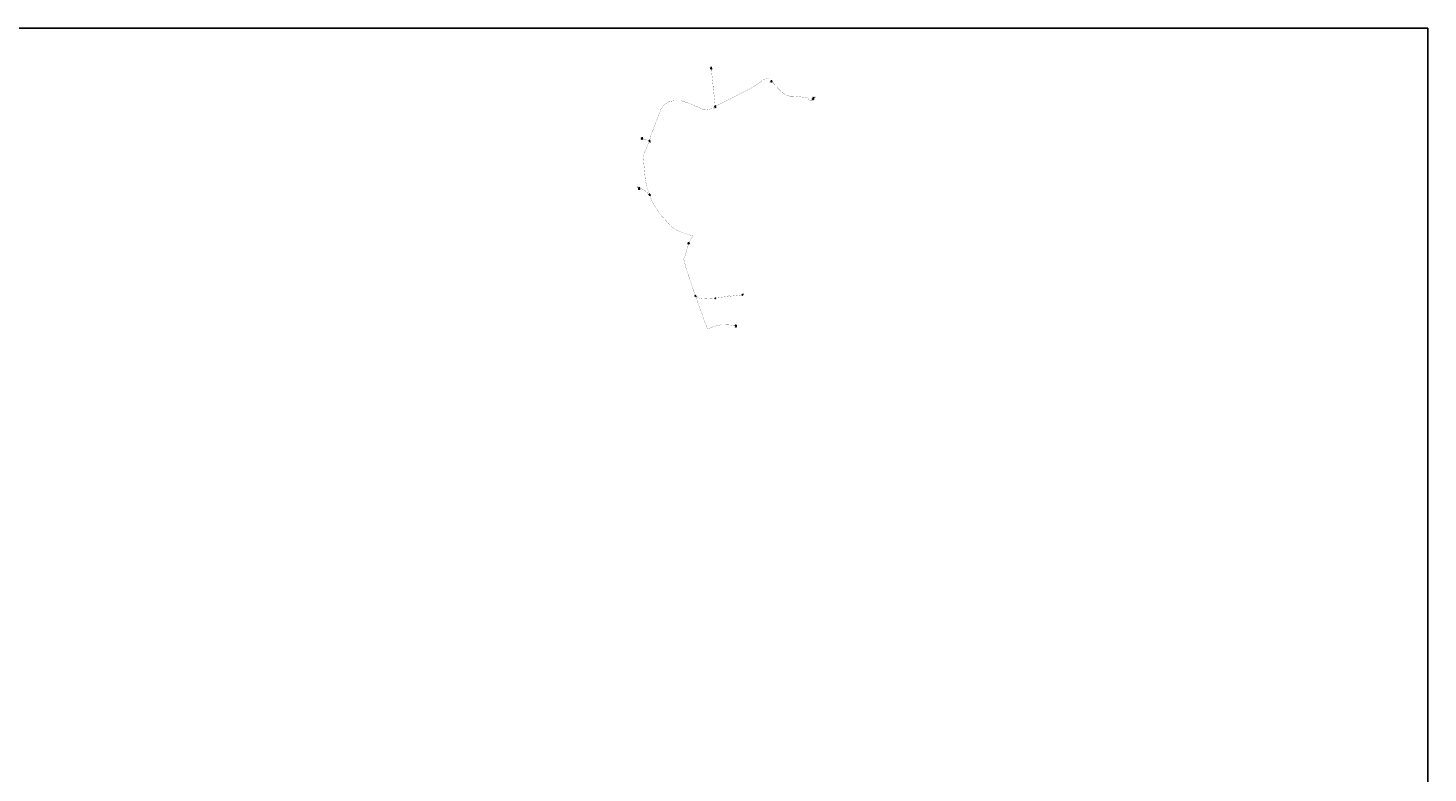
# Model space of a CAD drawing. Header units: metres. Extents: x 249000 to 255300, y 590580 to 596000.
# Tile 61 of 61: x 252944 to 255300, y 594746 to 596000. Entities that reach past the tile are written whole.
import ezdxf
from ezdxf.enums import TextEntityAlignment as Align
from ezdxf.lldxf.tags import DXFTag

# ---------------------------------------------------------------- set-up
doc = ezdxf.new("R2010")
doc.units = ezdxf.units.M
doc.header["$MEASUREMENT"] = 0
doc.layers.get('0').update_dxf_attribs({"linetype": 'CONTINUOUS'})
doc.layers.add('B-WE-RI-DRUK-G', color=210, linetype='RI-PERS', lineweight=18)
for name, color, linetype in [('RIO-AFMETINGEN', 8, 'CONTINUOUS'), ('RIO-GROEP', 30, 'CONTINUOUS'), ('RIO-KNOOP', 7, 'CONTINUOUS'), ('RIO-KNOOPNAAM', 170, 'CONTINUOUS'), ('RIO-LEADER', 253, 'CONTINUOUS'), ('RIO-MAAIVELD', 104, 'CONTINUOUS')]:
    doc.layers.add(name, color=color, linetype=linetype)
doc.styles.add('RIO-TXT', font='isocp.shx')
tags = doc.linetypes.add('RI-PERS', pattern='A,7,-2,["P",Standard,S=1.8,R=0,X=-0.5,Y=-0.9],-2,7,-2,[102,NLCS.SHX,S=1,R=180,X=0,Y=0],-2', length=22).pattern_tags.tags
tags[6] = DXFTag(74, 10)

# ---------------------------------------------------------------- blocks, each defined once
blk = doc.blocks.new('K_PUN')
blk.add_lwpolyline([(0.5, 0.5), (-0.5, 0.5), (-0.5, -0.5), (0.5, -0.5)], close=True)
blk.add_solid([(-0.5, -0.5), (0.5, 0.5), (0.5, -0.5)])
at = {"style": 'RIO-TXT', "flags": 1}
blk.add_attdef('RIOLERINGSGEBIED', text='', height=1, dxfattribs=at).set_placement((0, 0), align=Align.CENTER)
blk.add_attdef('KNOOPNAAM', text='', height=1, dxfattribs=at).set_placement((0, 0), align=Align.TOP_CENTER)
blk = doc.blocks.new('K_FIC')
blk.add_circle((0, 0), 0.0625)
at = {"style": 'RIO-TXT', "flags": 1}
blk.add_attdef('RIOLERINGSGEBIED', text='', height=1, dxfattribs=at).set_placement((0, 0), align=Align.CENTER)
blk.add_attdef('KNOOPNAAM', text='', height=1, dxfattribs=at).set_placement((0, 0), align=Align.TOP_CENTER)
blk = doc.blocks.new('K_IPG')
blk.add_circle((0, 0), 0.5)
for points in [[(0, 0), (-0.5, 0), (-0.433013, 0.25)], [(0, 0), (-0.433013, -0.25), (-0.5, 0)], [(0, 0), (-0.433013, 0.25), (-0.25, 0.433013)], [(0, 0), (-0.25, -0.433013), (-0.433013, -0.25)], [(0, 0), (-0.25, 0.433013), (0, 0.5)], [(0, 0), (0, -0.5), (-0.25, -0.433013)], [(0, 0), (0, 0.5), (0.25, 0.433013)], [(0, 0), (0.25, 0.433013), (0.433013, 0.25)], [(0, 0), (0.433013, 0.25), (0.5, 0)], [(0, 0), (0.5, 0), (0.433013, -0.25)], [(0, 0), (0.433013, -0.25), (0.25, -0.433013)], [(0, 0), (0.25, -0.433013), (0, -0.5)]]:
    blk.add_solid(points)
at = {"style": 'RIO-TXT', "flags": 1}
blk.add_attdef('RIOLERINGSGEBIED', text='', height=1, dxfattribs=at).set_placement((0, 0), align=Align.CENTER)
blk.add_attdef('KNOOPNAAM', text='', height=1, dxfattribs=at).set_placement((0, 0), align=Align.TOP_CENTER)

msp = doc.modelspace()

# ---------------------------------------------------------------- linework, layer by layer
at = {"layer": 'B-WE-RI-DRUK-G', "const_width": 0.25}
for points in [[(254134.944, 595499.008), (254122.688, 595500.416), (254111.712, 595500.8), (254098.784, 595497.984), (254087.152, 595493.568), (254067.04, 595549.248), (254051.616, 595594.432), (254047.344, 595611.84), (254050.064, 595616.768), (254055.728, 595637.696), (254062.912, 595650.432), (254055.136, 595652.416), (254038.128, 595658.112), (254025.632, 595666.752), (254017.296, 595676.096), (254008.304, 595685.952), (254000.304, 595697.6), (253994.704, 595707.008), (253989.712, 595719.808), (253985.264, 595732.8), (253982.752, 595744.64), (253980.496, 595769.856), (253979.392, 595782.272), (253980.496, 595787.2), (253982.368, 595792.512), (253989.712, 595810.176), (253990.976, 595813.632), (253991.632, 595818.304), (254009.84, 595864.96), (254014.432, 595870.976), (254023.008, 595876.224), (254032.432, 595877.76), (254043.616, 595877.568), (254056.336, 595873.344), (254081.584, 595862.144), (254089.072, 595863.04), (254095.872, 595864.896), (254100.48, 595868.096), (254163.376, 595900.032), (254176.416, 595908.8), (254180.48, 595912.32), (254183.984, 595914.048), (254188.16, 595914.752), (254191.344, 595914.048), (254194.944, 595910.336), (254209.648, 595894.784), (254215.136, 595890.176), (254219.968, 595887.104), (254225.888, 595885.312), (254234.224, 595885.12), (254253.888, 595882.944), (254255.632, 595882.24), (254256.896, 595881.216), (254258.688, 595878.4), (254259.696, 595877.76), (254260.816, 595877.376), (254262.576, 595877.504), (254264.944, 595880.576)], [(254100.48, 595868.096), (254093.792, 595931.648)], [(253989.712, 595810.176), (253977.264, 595813.568)], [(253972.496, 595729.344), (253973.92, 595729.792), (253977.424, 595729.088), (253980.064, 595728.128), (253982.528, 595726.016), (253985.376, 595723.456), (253989.712, 595719.808)], [(254146.16, 595550.912), (254100.432, 595545.792), (254099.008, 595545.664), (254079.6, 595544.448), (254073.344, 595545.344), (254069.84, 595546.56), (254067.04, 595549.248)]]:
    msp.add_lwpolyline(points, dxfattribs=at)
at = {"layer": 'RIO-GROEP'}
msp.add_lwpolyline([(255300, 596000), (255300, 590579.968), (249000, 590579.968), (249000, 596000), (255300, 596000)], dxfattribs=at)
at = {"layer": 'RIO-LEADER'}
for p, q in [((254093.8, 595931.62), (254093.7997, 595934.395)), ((254194.94, 595910.36), (254195.3, 595909.0165)), ((254100.48, 595868.08), (254101.0135, 595865.7516)), ((254264.94, 595880.59), (254266.9164, 595883.6458)), ((253977.27, 595813.59), (253977.2697, 595816.365)), ((253989.71, 595810.17), (253990.2435, 595807.8416)), ((253972.49, 595729.37), (253972.4897, 595732.145)), ((253989.71, 595719.81), (253990.2435, 595717.4816)), ((254055.73, 595637.71), (254056.09, 595636.3665)), ((254067.04, 595549.24), (254067.7495, 595547.9901)), ((254100.43, 595545.82), (254100.79, 595544.4765)), ((254146.16, 595550.91), (254147.9569, 595552.6476)), ((254134.95, 595499.01), (254135.4835, 595496.6816))]:
    msp.add_line(p, q, dxfattribs=at)

# ---------------------------------------------------------------- block references
at = {"layer": 'RIO-KNOOP', "xscale": 1.25, "yscale": 1.25, "zscale": 1.25}
for name, p in [('K_PUN', (254093.792, 595931.648)), ('K_PUN', (254194.944, 595910.336)), ('K_IPG', (254100.48, 595868.096)), ('K_PUN', (254264.944, 595880.576)), ('K_PUN', (253977.264, 595813.568)), ('K_IPG', (253989.712, 595810.176)), ('K_PUN', (253972.496, 595729.344)), ('K_IPG', (253989.712, 595719.808)), ('K_PUN', (254055.728, 595637.696)), ('K_IPG', (254067.04, 595549.248)), ('K_FIC', (254100.432, 595545.792)), ('K_IPG', (254146.16, 595550.912)), ('K_PUN', (254134.944, 595499.008))]:
    msp.add_blockref(name, p, dxfattribs=at)

# ---------------------------------------------------------------- texts
at = {"layer": 'RIO-AFMETINGEN', "style": 'RIO-TXT'}
for rotation, p in [(276.0099, (254097.3875, 595901.5052)), (344.6296, (253982.0344, 595812.6982)), (15.2536, (253971.5368, 595729.5246)), (6.3506, (254121.6388, 595548.5968)), (353.5784, (254127.2548, 595500.2816))]:
    msp.add_text('ø H63', height=0.9, rotation=rotation, dxfattribs=at).set_placement(p)
at = {"layer": 'RIO-KNOOPNAAM', "style": 'RIO-TXT'}
for s, p in [('800_9', (254090.6122, 595933.645)), ('800_10', (254191.475, 595908.2665)), ('c0071', (254097.826, 595865.0016)), ('800_11', (254263.0914, 595882.8958)), ('800_7', (253974.0822, 595815.615)), ('c0073', (253987.056, 595807.0916)), ('800_5', (253969.3022, 595731.395)), ('c0076', (253987.056, 595716.7316)), ('800_3', (254052.9025, 595635.6165)), ('c0078', (254064.562, 595547.2401)), ('80_11', (254097.6025, 595543.7265)), ('c0077', (254144.7694, 595551.8976)), ('800_1', (254132.296, 595495.9316))]:
    msp.add_text(s, height=1.5, dxfattribs=at).set_placement(p)
at = {"layer": 'RIO-MAAIVELD', "style": 'RIO-TXT'}
for s, p in [('1.18', (254092.2697, 595932.245)), ('0.89', (254193.77, 595906.8665)), ('0.58', (254265.3864, 595881.4958)), ('-0.13', (254054.1775, 595634.2165)), ('-0.15', (254133.571, 595494.5316))]:
    msp.add_text(s, height=0.9, dxfattribs=at).set_placement(p)

doc.saveas('drawing.dxf')
